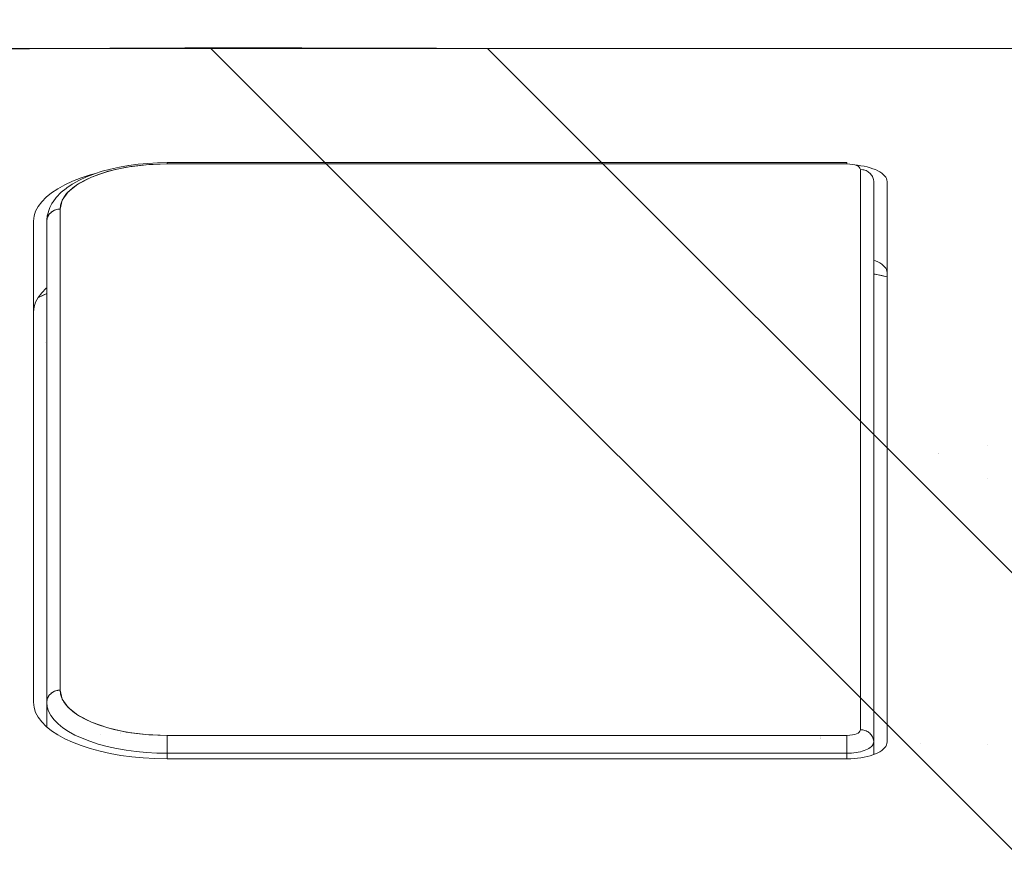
# Model space of a CAD drawing. Header units: inches. Extents: x -420 to -276, y -52 to 18.
# Tile 126 of 187: x -340.241 to -339.662, y 13.001 to 13.501. Entities that reach past the tile are written whole.
import ezdxf

# ---------------------------------------------------------------- set-up
doc = ezdxf.new("R2010")
doc.units = ezdxf.units.IN
doc.header["$LTSCALE"] = 32
doc.header["$MEASUREMENT"] = 0
doc.linetypes.add('Dash Style-1', pattern=[0.083328, 0.041656, -0.041672])
for name, color, linetype, lineweight in [('DashLineFill', 7, 'Dash Style-1', 13), ('Drawing', 7, 'Continuous', 18), ('None', 7, 'Continuous', 18)]:
    doc.layers.add(name, color=color, linetype=linetype, lineweight=lineweight)

# ---------------------------------------------------------------- blocks, each defined once
blk = doc.blocks.new('TiMotion_Handset (2D)')
at = {"layer": 'DashLineFill', "linetype": 'Continuous', "lineweight": 13}
h = blk.add_hatch(dxfattribs=at)
h.set_pattern_fill('Steel', color=253, style=0, pattern_type=2)
h.set_pattern_definition([(45, (0, 0), (-1.61301565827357, 1.935715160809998), []), (45, (-1.0608, 1.0608), (-0.4723460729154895, 0.4167612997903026), [])])
h.paths.add_polyline_path([(-0.5650679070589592, 2.440944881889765), (-0.5636889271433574, 2.443168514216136), (-0.5621892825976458, 2.445271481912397), (-0.5605689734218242, 2.447253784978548), (-0.5588279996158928, 2.449115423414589), (-0.5569663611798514, 2.45085639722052), (-0.5549840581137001, 2.452476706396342), (-0.5528810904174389, 2.453976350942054), (-0.5506574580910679, 2.455355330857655), (-0.5483514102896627, 2.456591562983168), (-0.5460011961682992, 2.457662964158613), (-0.543606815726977, 2.458569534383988), (-0.5411682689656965, 2.459311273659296), (-0.5386855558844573, 2.459888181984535), (-0.5361586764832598, 2.460300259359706), (-0.5335876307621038, 2.460547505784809), (-0.5309724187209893, 2.460629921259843), (0.4425815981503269, 2.460629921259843), (0.4451968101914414, 2.460547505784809), (0.4477678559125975, 2.460300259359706), (0.450294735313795, 2.459888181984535), (0.4527774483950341, 2.459311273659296), (0.4552159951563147, 2.458569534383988), (0.4576103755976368, 2.457662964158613), (0.4599605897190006, 2.456591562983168), (0.4622666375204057, 2.455355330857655), (0.4644902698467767, 2.453976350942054), (0.4665932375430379, 2.452476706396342), (0.4685755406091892, 2.45085639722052), (0.4704371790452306, 2.449115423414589), (0.472178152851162, 2.447253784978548), (0.4737984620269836, 2.445271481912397), (0.4752981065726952, 2.443168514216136), (0.4766770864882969, 2.440944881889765), (0.4779133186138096, 2.43863883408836), (0.478984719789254, 2.436288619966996), (0.47989129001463, 2.433894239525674), (0.4806330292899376, 2.431455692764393), (0.4812099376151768, 2.428972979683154), (0.4816220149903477, 2.426446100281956), (0.4818692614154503, 2.423875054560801), (0.4819516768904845, 2.421259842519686), (0.4819516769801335, 1.765582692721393), (0.4825163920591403, 1.763951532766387), (0.4830058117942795, 1.762300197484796), (0.4834199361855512, 1.760628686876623), (0.4837587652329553, 1.758937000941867), (0.4840222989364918, 1.757225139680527), (0.4842105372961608, 1.755493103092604), (0.4843234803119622, 1.753740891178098), (0.484361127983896, 1.751968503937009), (0.484361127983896, -1.751965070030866), (0.4842787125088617, -1.75458028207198), (0.4840314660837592, -1.757151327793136), (0.4836193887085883, -1.759678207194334), (0.483042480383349, -1.762160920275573), (0.4823007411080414, -1.764599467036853), (0.4813941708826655, -1.766993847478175), (0.4803227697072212, -1.769344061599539), (0.4790865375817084, -1.771650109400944), (0.4777075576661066, -1.773873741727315), (0.4762079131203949, -1.775976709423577), (0.4745876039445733, -1.777959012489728), (0.4728466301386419, -1.779820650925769), (0.4709849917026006, -1.781561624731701), (0.4690026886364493, -1.783181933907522), (0.4668997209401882, -1.784681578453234), (0.4646760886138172, -1.786060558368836), (0.4623700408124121, -1.787296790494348), (0.4600198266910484, -1.788368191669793), (0.4576254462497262, -1.789274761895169), (0.4551868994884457, -1.790016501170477), (0.4527041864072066, -1.790593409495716), (0.4501773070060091, -1.791005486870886), (0.447606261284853, -1.791252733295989), (0.4449910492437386, -1.791335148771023), (-1.79051826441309, -1.791335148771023), (-1.793133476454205, -1.791252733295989), (-1.795704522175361, -1.791005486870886), (-1.798231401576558, -1.790593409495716), (-1.800714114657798, -1.790016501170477), (-1.803152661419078, -1.789274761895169), (-1.8055470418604, -1.788368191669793), (-1.807897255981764, -1.787296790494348), (-1.810203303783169, -1.786060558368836), (-1.81242693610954, -1.784681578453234), (-1.814529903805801, -1.783181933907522), (-1.816512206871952, -1.781561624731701), (-1.818373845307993, -1.779820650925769), (-1.820114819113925, -1.777959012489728), (-1.821735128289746, -1.775976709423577), (-1.823234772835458, -1.773873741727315), (-1.82461375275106, -1.771650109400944), (-1.825849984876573, -1.769344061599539), (-1.826921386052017, -1.766993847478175), (-1.827827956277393, -1.764599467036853), (-1.828569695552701, -1.762160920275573), (-1.82914660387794, -1.759678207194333), (-1.829558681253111, -1.757151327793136), (-1.829805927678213, -1.75458028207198), (-1.829888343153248, -1.751965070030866), (-1.829888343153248, 1.751968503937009), (-1.829805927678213, 1.754583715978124), (-1.829558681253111, 1.75715476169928), (-1.82914660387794, 1.759681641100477), (-1.828569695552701, 1.762164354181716), (-1.827827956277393, 1.764602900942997), (-1.826921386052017, 1.766997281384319), (-1.825849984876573, 1.769347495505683), (-1.82461375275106, 1.771653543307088), (-1.823234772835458, 1.773877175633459), (-1.821735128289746, 1.77598014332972), (-1.820114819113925, 1.777962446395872), (-1.818373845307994, 1.779824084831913), (-1.816512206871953, 1.781565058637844), (-1.814529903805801, 1.783185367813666), (-1.81242693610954, 1.784685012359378), (-1.810203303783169, 1.786063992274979), (-1.807897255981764, 1.787300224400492), (-1.8055470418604, 1.788371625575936), (-1.803152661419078, 1.789278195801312), (-1.800714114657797, 1.79001993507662), (-1.798231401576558, 1.790596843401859), (-1.795704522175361, 1.79100892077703), (-1.793133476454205, 1.791256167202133), (-1.79051826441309, 1.791338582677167), (-0.5703424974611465, 1.791338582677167), (-0.5703424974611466, 2.421259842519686), (-0.5702600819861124, 2.423875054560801), (-0.5700128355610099, 2.426446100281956), (-0.569600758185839, 2.428972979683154), (-0.5690238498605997, 2.431455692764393), (-0.5682821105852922, 2.433894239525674), (-0.5673755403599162, 2.436288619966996), (-0.5663041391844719, 2.43863883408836)])
at = {"layer": 'DashLineFill'}
blk.add_open_spline([(-0.5650679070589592, 2.440944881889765), (-0.559793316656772, 2.450080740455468), (-0.5415215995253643, 2.460629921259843), (-0.04419541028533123, 2.460629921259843), (0.4531307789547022, 2.460629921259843), (0.4714024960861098, 2.450080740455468), (0.4819516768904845, 2.431809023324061), (0.4819516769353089, 2.09342126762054), (0.4819516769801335, 1.765582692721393), (0.484361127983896, 1.759098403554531), (0.484361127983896, 1.716953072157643e-06), (0.484361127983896, -1.76251425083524), (0.473811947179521, -1.780785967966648), (0.4555402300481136, -1.791335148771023), (-0.672763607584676, -1.791335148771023), (-1.801067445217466, -1.791335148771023), (-1.819339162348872, -1.780785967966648), (-1.829888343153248, -1.76251425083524), (-1.829888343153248, 1.716953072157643e-06), (-1.829888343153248, 1.762517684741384), (-1.819339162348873, 1.780789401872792), (-1.801067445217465, 1.791338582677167), (-1.180430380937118, 1.791338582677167), (-0.5703424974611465, 1.791338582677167), (-0.5703424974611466, 2.106299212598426), (-0.5703424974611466, 2.431809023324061), (-0.5650679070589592, 2.440944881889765)], degree=2, knots=[0, 0, 0, 0.001659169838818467, 0.003318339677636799, 0.07987838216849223, 0.08153755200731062, 0.08319672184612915, 0.08485589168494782, 0.1364181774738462, 0.1364181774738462, 0.1375061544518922, 0.4048450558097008, 0.4064547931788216, 0.4080645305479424, 0.4096742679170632, 0.5802364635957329, 0.5818462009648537, 0.5834559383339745, 0.5850656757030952, 0.8524045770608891, 0.8540143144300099, 0.8556240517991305, 0.8572337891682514, 0.9503292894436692, 0.9503292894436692, 0.9983902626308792, 1, 1, 1], dxfattribs=at)
at = {"layer": 'Drawing', "color": 7, "linetype": 'Continuous'}
for p, q in [((0.484361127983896, -1.718944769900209), (0.484361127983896, 1.633858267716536)), ((0.08831333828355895, 1.609306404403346), (0.09105017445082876, 1.611382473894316)), ((0.09105017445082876, 1.611382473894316), (0.09385250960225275, 1.612892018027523)), ((0.09385250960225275, 1.612892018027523), (0.09669944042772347, 1.613823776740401)), ((0.09669944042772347, 1.613823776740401), (0.09983108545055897, 1.614173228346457)), ((0.3826858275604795, 1.614173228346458), (0.09983108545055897, 1.614173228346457)), ((0.3291637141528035, 1.614173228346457), (0.3294250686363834, 1.614170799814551)), ((0.3294250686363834, 1.614170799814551), (0.332295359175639, 1.613823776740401)), ((0.332295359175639, 1.613823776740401), (0.3351422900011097, 1.612892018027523)), ((0.3351422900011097, 1.612892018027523), (0.3379446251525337, 1.611382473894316)), ((0.3376868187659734, 1.611521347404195), (0.3393283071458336, 1.608233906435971)), ((0.3379446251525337, 1.611382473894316), (0.3406814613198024, 1.609306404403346)), ((0.3826858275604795, 1.614173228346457), (0.3858174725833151, 1.613823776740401)), ((0.3858174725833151, 1.613823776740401), (0.3886644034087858, 1.612892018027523)), ((0.3886644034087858, 1.612892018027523), (0.3914667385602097, 1.611382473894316)), ((0.3914667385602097, 1.611382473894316), (0.3942035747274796, 1.609306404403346)), ((0.08311718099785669, 1.603520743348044), (0.085662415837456, 1.606679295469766)), ((0.085662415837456, 1.606679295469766), (0.08831333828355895, 1.609306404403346)), ((0.3393283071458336, 1.608233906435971), (0.340143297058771, 1.606299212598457)), ((0.3406814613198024, 1.609306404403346), (0.3433323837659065, 1.606679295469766)), ((0.3433323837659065, 1.606679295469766), (0.3436386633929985, 1.606299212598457)), ((0.3942035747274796, 1.609306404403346), (0.3968544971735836, 1.606679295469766)), ((0.3968544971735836, 1.606679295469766), (0.3993997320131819, 1.603520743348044)), ((0.07841878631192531, 1.595707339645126), (0.08069661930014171, 1.599854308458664)), ((0.08069661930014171, 1.599854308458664), (0.08311718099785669, 1.603520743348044)), ((0.3993997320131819, 1.603520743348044), (0.4018202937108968, 1.599854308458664)), ((0.4018202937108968, 1.599854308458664), (0.4040981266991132, 1.595707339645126)), ((0.07630067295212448, 1.59111077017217), (0.07841878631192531, 1.595707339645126)), ((0.4040981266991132, 1.595707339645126), (0.406216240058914, 1.59111077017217)), ((0.07435807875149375, 1.586098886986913), (0.07630067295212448, 1.59111077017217)), ((0.406216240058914, 1.59111077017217), (0.4081588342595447, 1.586098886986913)), ((0.07105599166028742, 1.574981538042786), (0.07260549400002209, 1.580709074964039)), ((0.07260549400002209, 1.580709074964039), (0.07435807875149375, 1.586098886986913)), ((0.4081588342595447, 1.586098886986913), (0.4099114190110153, 1.580709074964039)), ((0.4099114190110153, 1.580709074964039), (0.4105213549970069, 1.57845452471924)), ((0.06972112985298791, 1.568958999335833), (0.07105599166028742, 1.574981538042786)), ((0.06861086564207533, 1.562686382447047), (0.06972112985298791, 1.568958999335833)), ((0.06773348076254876, 1.556210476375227), (0.06861086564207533, 1.562686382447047)), ((0.06709551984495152, 1.549579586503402), (0.06773348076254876, 1.556210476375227)), ((0.06670174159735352, 1.542843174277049), (0.06709551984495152, 1.549579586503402)), ((0.06655405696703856, 1.535433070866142), (0.06670174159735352, 1.542843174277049)), ((0.06655405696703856, 1.135826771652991), (0.06655405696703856, 1.535433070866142)), ((0.06659836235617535, 1.133603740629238), (0.06655405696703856, 1.135826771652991)), ((0.0667164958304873, 1.131582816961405), (0.06659836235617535, 1.133603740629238)), ((0.06690788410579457, 1.129593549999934), (0.0667164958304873, 1.131582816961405)), ((0.06717109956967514, 1.127650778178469), (0.06690788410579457, 1.129593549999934)), ((0.4156090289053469, 1.129593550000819), (0.4153458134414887, 1.127650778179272)), ((0.4157139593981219, 1.130684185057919), (0.4156090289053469, 1.129593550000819)), ((0.06750417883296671, 1.125768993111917), (0.06717109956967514, 1.127650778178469)), ((0.0679046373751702, 1.123962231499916), (0.06750417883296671, 1.125768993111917)), ((0.06836948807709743, 1.122243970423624), (0.0679046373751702, 1.123962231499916)), ((0.414612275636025, 1.123962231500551), (0.4141474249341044, 1.122243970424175)), ((0.414612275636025, 1.123962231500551), (0.415012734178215, 1.125768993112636)), ((0.4153458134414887, 1.127650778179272), (0.415012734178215, 1.125768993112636)), ((0.06889526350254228, 1.120627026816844), (0.06836948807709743, 1.122243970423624)), ((0.06947804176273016, 1.119123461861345), (0.06889526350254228, 1.120627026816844)), ((0.07011347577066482, 1.117744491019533), (0.06947804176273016, 1.119123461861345)), ((0.07079682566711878, 1.11650040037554), (0.07011347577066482, 1.117744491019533)), ((0.3581979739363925, 1.116500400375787), (0.3588813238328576, 1.117744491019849)), ((0.3595167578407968, 1.119123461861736), (0.3588813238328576, 1.117744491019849)), ((0.3598870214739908, 1.120078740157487), (0.3595167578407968, 1.119123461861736)), ((0.4124034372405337, 1.117744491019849), (0.4117200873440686, 1.116500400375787)), ((0.4124034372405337, 1.117744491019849), (0.4130388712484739, 1.119123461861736)), ((0.4130388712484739, 1.119123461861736), (0.4136216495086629, 1.120627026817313)), ((0.4141474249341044, 1.122243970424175), (0.4136216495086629, 1.120627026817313)), ((0.07152299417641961, 1.115400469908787), (0.07079682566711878, 1.11650040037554)), ((0.07228656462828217, 1.114452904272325), (0.07152299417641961, 1.115400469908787)), ((0.07308184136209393, 1.113664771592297), (0.07228656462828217, 1.114452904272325)), ((0.07390289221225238, 1.113041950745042), (0.07308184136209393, 1.113664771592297)), ((0.07474359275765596, 1.112589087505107), (0.07390289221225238, 1.113041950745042)), ((0.07559767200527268, 1.11230955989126), (0.07474359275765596, 1.112589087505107)), ((0.07653716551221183, 1.11220472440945), (0.07559767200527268, 1.11230955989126)), ((0.4059797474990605, 1.11220472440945), (0.07653716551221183, 1.11220472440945)), ((0.3500623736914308, 1.112388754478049), (0.3500060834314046, 1.11220472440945)), ((0.3525360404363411, 1.112205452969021), (0.352457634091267, 1.11220472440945)), ((0.3533971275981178, 1.112309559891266), (0.3525360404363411, 1.112205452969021)), ((0.3542512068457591, 1.11258908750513), (0.3533971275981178, 1.112309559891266)), ((0.3550919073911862, 1.113041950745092), (0.3542512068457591, 1.11258908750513)), ((0.355912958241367, 1.113664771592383), (0.3550919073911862, 1.113041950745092)), ((0.3567082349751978, 1.114452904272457), (0.355912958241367, 1.113664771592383)), ((0.3574718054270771, 1.115400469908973), (0.3567082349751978, 1.114452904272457)), ((0.3574718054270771, 1.115400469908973), (0.3567173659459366, 1.114452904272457)), ((0.3574718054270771, 1.115400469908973), (0.3581979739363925, 1.116500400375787)), ((0.4069192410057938, 1.112309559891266), (0.4059797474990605, 1.11220472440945)), ((0.4077733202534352, 1.11258908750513), (0.4069192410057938, 1.112309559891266)), ((0.4086140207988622, 1.113041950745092), (0.4077733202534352, 1.11258908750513)), ((0.409435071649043, 1.113664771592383), (0.4086140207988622, 1.113041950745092)), ((0.409435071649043, 1.113664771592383), (0.4102303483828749, 1.114452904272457)), ((0.4102303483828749, 1.114452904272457), (0.4109939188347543, 1.115400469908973)), ((0.4117200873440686, 1.116500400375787), (0.4109939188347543, 1.115400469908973))]:
    blk.add_line(p, q, dxfattribs=at)
at = {"layer": 'Drawing'}
for p, q in [((0.337677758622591, 1.611526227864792), (0.3377486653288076, 1.611397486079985)), ((0.3376892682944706, 1.611520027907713), (0.3393838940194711, 1.60811318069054)), ((0.338413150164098, 1.610066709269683), (0.3401507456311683, 1.606299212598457)), ((0.09983108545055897, 1.606299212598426), (0.08535613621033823, 1.606299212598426)), ((0.08958781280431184, 1.602025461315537), (0.09207962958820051, 1.603884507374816)), ((0.09463043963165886, 1.605222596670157), (0.09207962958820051, 1.603884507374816)), ((0.09722082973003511, 1.606029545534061), (0.09463043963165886, 1.605222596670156)), ((0.09983108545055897, 1.606299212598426), (0.09722082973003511, 1.60602954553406)), ((0.09983108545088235, 1.606299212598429), (0.1004530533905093, 1.60626924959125)), ((0.3826858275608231, 1.606299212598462), (0.09983108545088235, 1.606299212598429)), ((0.1004203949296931, 1.606272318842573), (0.09983108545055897, 1.606299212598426)), ((0.1010056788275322, 1.606191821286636), (0.1004203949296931, 1.606272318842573)), ((0.1004530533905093, 1.60626924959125), (0.1010702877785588, 1.606179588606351)), ((0.1015829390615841, 1.606058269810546), (0.1010056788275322, 1.606191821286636)), ((0.1010702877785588, 1.606179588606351), (0.1016780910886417, 1.606030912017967)), ((0.1021482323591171, 1.605872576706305), (0.1015829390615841, 1.606058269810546)), ((0.1016780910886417, 1.606030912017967), (0.1022718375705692, 1.605824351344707)), ((0.1026976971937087, 1.605636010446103), (0.1021482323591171, 1.605872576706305)), ((0.1022718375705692, 1.605824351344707), (0.1028470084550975, 1.60556147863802)), ((0.1032275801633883, 1.605350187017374), (0.1026976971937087, 1.605636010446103)), ((0.1028470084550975, 1.60556147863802), (0.103399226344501, 1.605244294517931)), ((0.1037342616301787, 1.605017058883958), (0.1032275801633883, 1.605350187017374)), ((0.103399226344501, 1.605244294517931), (0.1039242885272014, 1.604875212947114)), ((0.1042142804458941, 1.604638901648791), (0.1037342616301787, 1.605017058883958)), ((0.1039242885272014, 1.604875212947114), (0.1044181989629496, 1.604457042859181)), ((0.1046643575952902, 1.604218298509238), (0.1042142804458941, 1.604638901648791)), ((0.1044181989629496, 1.604457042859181), (0.1048771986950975, 1.603992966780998)), ((0.1050814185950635, 1.603758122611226), (0.1046643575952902, 1.604218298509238)), ((0.1048771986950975, 1.603992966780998), (0.1052977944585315, 1.603486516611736)), ((0.1054626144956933, 1.603261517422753), (0.1050814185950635, 1.603758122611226)), ((0.3113230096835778, 1.60693353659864), (0.3113360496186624, 1.606902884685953)), ((0.3113230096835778, 1.60691197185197), (0.311335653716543, 1.606884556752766)), ((0.3393838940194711, 1.60811318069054), (0.3401454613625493, 1.606299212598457)), ((0.3826858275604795, 1.606299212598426), (0.3832751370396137, 1.606272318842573)), ((0.3833077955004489, 1.606269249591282), (0.3826858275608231, 1.606299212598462)), ((0.3832751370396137, 1.606272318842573), (0.3838604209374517, 1.606191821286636)), ((0.3858844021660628, 1.606002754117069), (0.3832751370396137, 1.606272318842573)), ((0.3839250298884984, 1.606179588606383), (0.3833077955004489, 1.606269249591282)), ((0.3838604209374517, 1.606191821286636), (0.3844376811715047, 1.606058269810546)), ((0.3845328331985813, 1.606030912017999), (0.3839250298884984, 1.606179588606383)), ((0.3844376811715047, 1.606058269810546), (0.3850029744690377, 1.605872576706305)), ((0.3851265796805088, 1.605824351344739), (0.3845328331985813, 1.606030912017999)), ((0.3850029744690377, 1.605872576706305), (0.3855524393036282, 1.605636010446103)), ((0.3857017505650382, 1.605561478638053), (0.3851265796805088, 1.605824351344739)), ((0.3855524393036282, 1.605636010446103), (0.3860823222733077, 1.605350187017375)), ((0.3862539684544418, 1.605244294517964), (0.3857017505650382, 1.605561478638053)), ((0.3864667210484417, 1.605922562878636), (0.3858844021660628, 1.606002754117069)), ((0.3860823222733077, 1.605350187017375), (0.3865890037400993, 1.605017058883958)), ((0.3867790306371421, 1.604875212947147), (0.3862539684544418, 1.605244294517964)), ((0.3870390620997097, 1.605789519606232), (0.3864667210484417, 1.605922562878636)), ((0.3865890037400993, 1.605017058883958), (0.3870690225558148, 1.604638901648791)), ((0.3872729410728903, 1.604457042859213), (0.3867790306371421, 1.604875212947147)), ((0.3896206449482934, 1.604985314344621), (0.3870390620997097, 1.605789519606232)), ((0.3870690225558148, 1.604638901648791), (0.3875190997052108, 1.604218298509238)), ((0.3877319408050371, 1.603992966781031), (0.3872729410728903, 1.604457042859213)), ((0.3875190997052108, 1.604218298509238), (0.3879361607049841, 1.603758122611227)), ((0.3881525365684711, 1.603486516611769), (0.3877319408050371, 1.603992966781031)), ((0.3879361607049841, 1.603758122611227), (0.3883173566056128, 1.603261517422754)), ((0.3901723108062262, 1.604802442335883), (0.3896206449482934, 1.604985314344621)), ((0.3907044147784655, 1.604569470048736), (0.3901723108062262, 1.604802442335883)), ((0.3932313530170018, 1.603243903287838), (0.3907044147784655, 1.604569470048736)), ((0.08485642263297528, 1.596804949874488), (0.08717395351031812, 1.599659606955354)), ((0.08717395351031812, 1.599659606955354), (0.08958781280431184, 1.602025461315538)), ((0.1069673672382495, 1.598425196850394), (0.1016834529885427, 1.597272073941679)), ((0.1023445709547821, 1.597468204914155), (0.1046471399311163, 1.598185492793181)), ((0.1046471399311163, 1.598185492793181), (0.1069673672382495, 1.598425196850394)), ((0.1052977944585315, 1.603486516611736), (0.1056767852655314, 1.602941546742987)), ((0.1058053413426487, 1.602731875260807), (0.1054626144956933, 1.603261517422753)), ((0.1056767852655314, 1.602941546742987), (0.1060112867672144, 1.602362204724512)), ((0.106107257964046, 1.602172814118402), (0.1058053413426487, 1.602731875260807)), ((0.1060112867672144, 1.602362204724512), (0.106298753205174, 1.601752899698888)), ((0.1063663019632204, 1.601588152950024), (0.106107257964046, 1.602172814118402)), ((0.106298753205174, 1.601752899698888), (0.1065369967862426, 1.601118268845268)), ((0.106580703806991, 1.600981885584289), (0.1063663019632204, 1.601588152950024)), ((0.1065369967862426, 1.601118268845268), (0.1067242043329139, 1.600463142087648)), ((0.1067489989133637, 1.600358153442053), (0.106580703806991, 1.600981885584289)), ((0.1067242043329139, 1.600463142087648), (0.106858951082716, 1.59979250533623)), ((0.106870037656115, 1.599721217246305), (0.1067489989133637, 1.600358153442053)), ((0.106858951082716, 1.59979250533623), (0.1069402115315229, 1.599111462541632)), ((0.1069429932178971, 1.599075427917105), (0.106870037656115, 1.599721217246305)), ((0.1069402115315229, 1.599111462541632), (0.1069673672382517, 1.598425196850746)), ((0.1069673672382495, 1.598425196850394), (0.1069429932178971, 1.599075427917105)), ((0.3898221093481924, 1.598425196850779), (0.1069673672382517, 1.598425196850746)), ((0.388531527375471, 1.60294154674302), (0.3881525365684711, 1.603486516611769)), ((0.3883173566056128, 1.603261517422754), (0.3886600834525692, 1.602731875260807)), ((0.388866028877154, 1.602362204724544), (0.388531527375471, 1.60294154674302)), ((0.3886600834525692, 1.602731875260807), (0.3889620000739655, 1.602172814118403)), ((0.3891534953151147, 1.601752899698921), (0.388866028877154, 1.602362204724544)), ((0.3889620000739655, 1.602172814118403), (0.389221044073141, 1.601588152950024)), ((0.3893917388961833, 1.601118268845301), (0.3891534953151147, 1.601752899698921)), ((0.389221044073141, 1.601588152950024), (0.3894354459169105, 1.60098188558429)), ((0.3895789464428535, 1.600463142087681), (0.3893917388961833, 1.601118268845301)), ((0.3894354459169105, 1.60098188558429), (0.3896037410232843, 1.600358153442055)), ((0.3897136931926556, 1.599792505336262), (0.3895789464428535, 1.600463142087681)), ((0.3896037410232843, 1.600358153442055), (0.3897247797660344, 1.599721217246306)), ((0.3897949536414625, 1.599111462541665), (0.3897136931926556, 1.599792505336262)), ((0.3897247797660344, 1.599721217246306), (0.3897977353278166, 1.599075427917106)), ((0.3898221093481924, 1.598425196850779), (0.3897949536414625, 1.599111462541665)), ((0.3897977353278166, 1.599075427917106), (0.3898221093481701, 1.598425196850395)), ((0.3951612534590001, 1.597272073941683), (0.3898221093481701, 1.598425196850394)), ((0.3898221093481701, 1.598425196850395), (0.3921423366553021, 1.598185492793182)), ((0.3921423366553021, 1.598185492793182), (0.3944449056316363, 1.597468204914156)), ((0.3937299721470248, 1.60296781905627), (0.3932313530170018, 1.603243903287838)), ((0.3942002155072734, 1.602646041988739), (0.3937299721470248, 1.60296781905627)), ((0.3966469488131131, 1.600820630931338), (0.3942002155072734, 1.602646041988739)), ((0.3970723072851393, 1.600465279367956), (0.3966469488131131, 1.600820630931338)), ((0.3994296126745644, 1.598154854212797), (0.3970723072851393, 1.600465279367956)), ((0.3998045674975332, 1.597773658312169), (0.3994296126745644, 1.598154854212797)), ((0.08265285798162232, 1.593483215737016), (0.08058003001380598, 1.589719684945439)), ((0.08485642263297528, 1.596804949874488), (0.08265285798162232, 1.593483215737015)), ((0.09678475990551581, 1.593812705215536), (0.09227128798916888, 1.588047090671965)), ((0.09365655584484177, 1.589985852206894), (0.09571658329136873, 1.592523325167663)), ((0.09571658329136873, 1.592523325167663), (0.09786223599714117, 1.59462630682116)), ((0.1016834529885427, 1.597272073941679), (0.09678475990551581, 1.593812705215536)), ((0.09786223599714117, 1.59462630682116), (0.1000771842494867, 1.596278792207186)), ((0.1000771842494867, 1.596278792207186), (0.1023445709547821, 1.597468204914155)), ((0.3944449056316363, 1.597468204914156), (0.3967122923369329, 1.596278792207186)), ((0.4000783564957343, 1.59381270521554), (0.3951612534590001, 1.597272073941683)), ((0.3967122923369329, 1.596278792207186), (0.3989272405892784, 1.594626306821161)), ((0.3989272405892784, 1.594626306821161), (0.4010728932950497, 1.592523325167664)), ((0.3992510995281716, 1.594407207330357), (0.3992666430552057, 1.594383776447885)), ((0.4020540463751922, 1.595002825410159), (0.3998045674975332, 1.597773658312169)), ((0.4045734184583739, 1.588047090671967), (0.4000783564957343, 1.59381270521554)), ((0.4010728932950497, 1.592523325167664), (0.4031329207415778, 1.589985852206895)), ((0.4023738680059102, 1.594604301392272), (0.4020540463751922, 1.595002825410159)), ((0.4023738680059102, 1.594604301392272), (0.4044984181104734, 1.591401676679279)), ((0.08058003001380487, 1.58971968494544), (0.07865371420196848, 1.585543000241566)), ((0.09227128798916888, 1.588047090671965), (0.08814303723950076, 1.579975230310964)), ((0.08985531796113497, 1.583687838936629), (0.09169783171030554, 1.587033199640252)), ((0.09169783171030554, 1.587033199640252), (0.09365655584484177, 1.589985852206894)), ((0.4031329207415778, 1.589985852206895), (0.4050916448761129, 1.587033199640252)), ((0.4047592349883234, 1.590994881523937), (0.4044984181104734, 1.591401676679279)), ((0.4086464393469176, 1.579975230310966), (0.4045734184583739, 1.588047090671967)), ((0.4067432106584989, 1.587392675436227), (0.4047592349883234, 1.590994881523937)), ((0.4050916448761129, 1.587033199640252), (0.4069341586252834, 1.583687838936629)), ((0.4069420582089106, 1.586986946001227), (0.4067432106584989, 1.587392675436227)), ((0.4087714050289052, 1.583020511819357), (0.4069420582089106, 1.586986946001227)), ((0.07529803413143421, 1.576080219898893), (0.07688857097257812, 1.580984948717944)), ((0.07865371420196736, 1.585543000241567), (0.07688857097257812, 1.580984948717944)), ((0.08814303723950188, 1.579975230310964), (0.08985531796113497, 1.583687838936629)), ((0.4069341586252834, 1.583687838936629), (0.4086464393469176, 1.579975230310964)), ((0.4104476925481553, 1.578691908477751), (0.4087714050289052, 1.583020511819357)), ((0.0738942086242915, 1.570866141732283), (0.07529803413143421, 1.576080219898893)), ((0.08083943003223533, 1.5748031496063), (0.08082921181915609, 1.5748031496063)), ((0.08814303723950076, 1.579975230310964), (0.08473172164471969, 1.570337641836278)), ((0.08516021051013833, 1.571563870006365), (0.08657402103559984, 1.575923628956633)), ((0.08631233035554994, 1.5748031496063), (0.08621066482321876, 1.5748031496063)), ((0.08657402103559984, 1.575923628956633), (0.08814303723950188, 1.579975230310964)), ((0.4120577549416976, 1.570206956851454), (0.4086464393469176, 1.579975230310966)), ((0.4086464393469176, 1.579975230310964), (0.4102154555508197, 1.575923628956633)), ((0.4102154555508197, 1.575923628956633), (0.4116292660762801, 1.571563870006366)), ((0.4105686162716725, 1.578332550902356), (0.4104476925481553, 1.578691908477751)), ((0.4120665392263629, 1.573713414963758), (0.4105686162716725, 1.578332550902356)), ((0.07268777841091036, 1.565382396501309), (0.0738942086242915, 1.570866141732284)), ((0.08473172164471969, 1.570337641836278), (0.08229506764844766, 1.559701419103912)), ((0.08391236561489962, 1.566929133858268), (0.08516021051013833, 1.571563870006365)), ((0.4116292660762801, 1.571563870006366), (0.4128771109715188, 1.566929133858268)), ((0.4144944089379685, 1.559527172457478), (0.4120577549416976, 1.570206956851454)), ((0.4120665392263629, 1.573713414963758), (0.4133886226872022, 1.568802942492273)), ((0.07268777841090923, 1.56538239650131), (0.0716879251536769, 1.559670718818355)), ((0.08283998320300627, 1.562054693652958), (0.08391236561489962, 1.566929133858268)), ((0.4128771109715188, 1.566929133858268), (0.4139494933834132, 1.562054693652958)), ((0.4145248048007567, 1.563638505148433), (0.4133886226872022, 1.568802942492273)), ((0.4154664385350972, 1.558259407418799), (0.4145248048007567, 1.563638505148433)), ((0.0709022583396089, 1.553774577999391), (0.07168792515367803, 1.559670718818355)), ((0.08229506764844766, 1.559701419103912), (0.08083307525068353, 1.548066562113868)), ((0.08146080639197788, 1.562992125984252), (0.08144900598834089, 1.562992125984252)), ((0.08190776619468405, 1.562992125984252), (0.08189725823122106, 1.562992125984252)), ((0.08195122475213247, 1.556977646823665), (0.08283998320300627, 1.562054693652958)), ((0.4139494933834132, 1.562054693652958), (0.414838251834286, 1.556977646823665)), ((0.4159564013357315, 1.547935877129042), (0.4144944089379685, 1.559527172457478)), ((0.4154932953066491, 1.558059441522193), (0.4154664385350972, 1.558259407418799)), ((0.4162267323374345, 1.552555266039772), (0.4154932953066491, 1.558059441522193)), ((0.0709022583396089, 1.553774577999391), (0.07033675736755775, 1.54773884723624)), ((0.08075018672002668, 1.546371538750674), (0.08125285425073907, 1.551736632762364)), ((0.08125285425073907, 1.551736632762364), (0.08195122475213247, 1.556977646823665)), ((0.414838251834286, 1.556977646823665), (0.4155366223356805, 1.551736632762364)), ((0.4155366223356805, 1.551736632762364), (0.4160392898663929, 1.546371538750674)), ((0.4167546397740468, 1.546920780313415), (0.4162267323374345, 1.552555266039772)), ((0.06999572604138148, 1.54160946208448), (0.07033675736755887, 1.54773884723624)), ((0.08083307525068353, 1.548066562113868), (0.08034574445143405, 1.535433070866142)), ((0.08044704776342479, 1.540923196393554), (0.08075018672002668, 1.546371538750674)), ((0.4164437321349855, 1.535433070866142), (0.4159564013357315, 1.547935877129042)), ((0.4160392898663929, 1.546371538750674), (0.4163424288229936, 1.540923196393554)), ((0.4170729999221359, 1.541198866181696), (0.4167546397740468, 1.546920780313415)), ((0.0699957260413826, 1.54160946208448), (0.06988175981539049, 1.535433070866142)), ((0.08034574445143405, 1.535433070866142), (0.08044704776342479, 1.540923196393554)), ((0.4163424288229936, 1.540923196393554), (0.4164437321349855, 1.535433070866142)), ((0.4171793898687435, 1.535433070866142), (0.4170729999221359, 1.541198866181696)), ((0.06988175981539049, 1.535433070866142), (0.06655405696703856, 1.535433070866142)), ((0.06988175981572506, 1.535433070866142), (0.06988175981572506, 1.135826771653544)), ((0.0803457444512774, 1.535433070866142), (0.06988175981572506, 1.535433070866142)), ((0.0803457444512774, 1.535433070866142), (0.0803457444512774, 1.135826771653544)), ((0.416443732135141, 1.535433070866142), (0.416443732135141, 1.135826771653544)), ((0.4171814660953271, 1.535433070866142), (0.4164437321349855, 1.535433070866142)), ((0.4171814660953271, 1.135826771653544), (0.4171814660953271, 1.535433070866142)), ((0.07829074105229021, 1.151574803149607), (0.07827078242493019, 1.151574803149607)), ((0.07879552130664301, 1.151574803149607), (0.07877723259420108, 1.151574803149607)), ((0.07925778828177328, 1.151574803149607), (0.07924130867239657, 1.151574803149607)), ((0.07967402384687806, 1.151574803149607), (0.07965947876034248, 1.151574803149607)), ((0.08004106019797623, 1.151574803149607), (0.08002856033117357, 1.151574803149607)), ((0.06988175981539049, 1.135826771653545), (0.06653837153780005, 1.135826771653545)), ((0.06990708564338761, 1.134454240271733), (0.06988175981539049, 1.135826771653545)), ((0.0803457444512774, 1.135826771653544), (0.06988175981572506, 1.135826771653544)), ((0.08034574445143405, 1.135826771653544), (0.08043552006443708, 1.134070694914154)), ((0.4163539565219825, 1.134070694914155), (0.4164437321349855, 1.135826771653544)), ((0.4171814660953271, 1.135826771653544), (0.416443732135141, 1.135826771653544)), ((0.06998287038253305, 1.133092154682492), (0.06990708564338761, 1.134454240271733)), ((0.07010853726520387, 1.131750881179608), (0.06998287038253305, 1.133092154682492)), ((0.07028312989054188, 1.130440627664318), (0.07010853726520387, 1.131750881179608)), ((0.07050531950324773, 1.129171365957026), (0.07028312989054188, 1.130440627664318)), ((0.07077341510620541, 1.127952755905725), (0.07050531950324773, 1.129171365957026)), ((0.08043552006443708, 1.134070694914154), (0.08061849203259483, 1.132535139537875)), ((0.08061849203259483, 1.132535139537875), (0.08089466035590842, 1.131220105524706)), ((0.08089466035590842, 1.131220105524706), (0.08126402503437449, 1.130125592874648)), ((0.08126402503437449, 1.130125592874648), (0.08172658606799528, 1.129251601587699)), ((0.08172658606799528, 1.129251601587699), (0.0822823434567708, 1.128598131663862)), ((0.4145071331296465, 1.128598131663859), (0.415062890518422, 1.129251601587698)), ((0.415062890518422, 1.129251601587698), (0.415525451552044, 1.130125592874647)), ((0.415525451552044, 1.130125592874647), (0.4158948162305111, 1.131220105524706)), ((0.4158948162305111, 1.131220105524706), (0.4161709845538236, 1.132535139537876)), ((0.4161709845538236, 1.132535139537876), (0.4163539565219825, 1.134070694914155)), ((0.07108537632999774, 1.126794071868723), (0.07077341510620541, 1.127952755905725)), ((0.07143882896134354, 1.125704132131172), (0.07108537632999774, 1.126794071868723)), ((0.07183108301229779, 1.124691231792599), (0.07143882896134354, 1.125704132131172)), ((0.07225915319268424, 1.123763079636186), (0.07183108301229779, 1.124691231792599)), ((0.07271978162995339, 1.122926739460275), (0.07225915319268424, 1.123763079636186)), ((0.08238286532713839, 1.123436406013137), (0.08200387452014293, 1.122891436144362)), ((0.0822823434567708, 1.128598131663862), (0.08293129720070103, 1.128165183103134)), ((0.08271736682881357, 1.124015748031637), (0.08238286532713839, 1.123436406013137)), ((0.08300483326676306, 1.124625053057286), (0.08271736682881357, 1.124015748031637)), ((0.08293129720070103, 1.128165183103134), (0.08367344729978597, 1.127952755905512)), ((0.08324307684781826, 1.125259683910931), (0.08300483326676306, 1.124625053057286)), ((0.08343028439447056, 1.125914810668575), (0.08324307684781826, 1.125259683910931)), ((0.08356503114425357, 1.126585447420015), (0.08343028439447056, 1.125914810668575)), ((0.08367344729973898, 1.127952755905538), (0.08356503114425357, 1.126585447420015)), ((0.4131160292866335, 1.127952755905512), (0.08367344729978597, 1.127952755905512)), ((0.411446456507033, 1.122891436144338), (0.4118254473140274, 1.123436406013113)), ((0.4118254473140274, 1.123436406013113), (0.4121599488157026, 1.124015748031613)), ((0.4121599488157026, 1.124015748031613), (0.412447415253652, 1.124625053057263)), ((0.412447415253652, 1.124625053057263), (0.4126856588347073, 1.125259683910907)), ((0.4126856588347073, 1.125259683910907), (0.4128728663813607, 1.125914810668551)), ((0.4128728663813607, 1.125914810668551), (0.4130076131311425, 1.126585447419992)), ((0.4130076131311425, 1.126585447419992), (0.4131160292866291, 1.127952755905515)), ((0.4131160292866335, 1.127952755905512), (0.4138581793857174, 1.128165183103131)), ((0.4138581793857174, 1.128165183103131), (0.4145071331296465, 1.128598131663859)), ((0.07653716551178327, 1.120078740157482), (0.06910777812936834, 1.120078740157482)), ((0.07320946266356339, 1.122188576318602), (0.07271978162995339, 1.122926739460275)), ((0.0737244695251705, 1.121554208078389), (0.07320946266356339, 1.122188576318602)), ((0.07426088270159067, 1.121028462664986), (0.0737244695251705, 1.121554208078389)), ((0.07481461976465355, 1.120615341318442), (0.07426088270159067, 1.121028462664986)), ((0.07538146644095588, 1.120317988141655), (0.07481461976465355, 1.120615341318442)), ((0.07595710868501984, 1.120138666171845), (0.07538146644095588, 1.120317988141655)), ((0.07653716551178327, 1.120078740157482), (0.07595710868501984, 1.120138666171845)), ((0.0777763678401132, 1.120198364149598), (0.07653716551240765, 1.120078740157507)), ((0.4059797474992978, 1.120078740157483), (0.07653716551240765, 1.120078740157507)), ((0.07838417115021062, 1.120347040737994), (0.0777763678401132, 1.120198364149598)), ((0.07897791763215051, 1.120553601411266), (0.07838417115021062, 1.120347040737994)), ((0.07955308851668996, 1.120816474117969), (0.07897791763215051, 1.120553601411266)), ((0.08010530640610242, 1.121133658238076), (0.07955308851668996, 1.120816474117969)), ((0.08063036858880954, 1.121502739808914), (0.08010530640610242, 1.121133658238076)), ((0.08112427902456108, 1.121920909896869), (0.08063036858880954, 1.121502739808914)), ((0.08158327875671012, 1.122384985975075), (0.08112427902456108, 1.121920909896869)), ((0.08200387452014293, 1.122891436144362), (0.08158327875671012, 1.122384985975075)), ((0.351204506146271, 1.117524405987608), (0.3504672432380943, 1.114173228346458)), ((0.3508204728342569, 1.115379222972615), (0.3514443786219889, 1.118394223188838)), ((0.3516516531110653, 1.120078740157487), (0.351204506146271, 1.117524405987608)), ((0.3517218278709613, 1.120078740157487), (0.3514443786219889, 1.118394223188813)), ((0.4059797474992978, 1.120078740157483), (0.4072189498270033, 1.120198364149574)), ((0.4072189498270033, 1.120198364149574), (0.4078267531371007, 1.12034704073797)), ((0.4078267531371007, 1.12034704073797), (0.4084204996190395, 1.120553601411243)), ((0.4084204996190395, 1.120553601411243), (0.4089956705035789, 1.120816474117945)), ((0.4089956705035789, 1.120816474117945), (0.4095478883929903, 1.121133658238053)), ((0.4095478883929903, 1.121133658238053), (0.4100729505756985, 1.12150273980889)), ((0.4100729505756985, 1.12150273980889), (0.4105668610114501, 1.121920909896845)), ((0.4105668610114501, 1.121920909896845), (0.4110258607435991, 1.122384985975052)), ((0.4110258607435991, 1.122384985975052), (0.411446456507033, 1.122891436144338)), ((0.3504672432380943, 1.114173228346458), (0.3499372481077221, 1.11220472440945)), ((0.3500623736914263, 1.112388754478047), (0.3508204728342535, 1.115379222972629)), ((0.07541586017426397, 1.092519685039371), (0.07539951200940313, 1.092519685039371)), ((0.2461301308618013, 1.082294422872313), (0.246127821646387, 1.082247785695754)), ((0.2461658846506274, 1.082074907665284), (0.2461633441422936, 1.082029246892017)), ((0.07528927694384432, 1.053149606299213), (0.07526967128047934, 1.053149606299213)), ((0.2316593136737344, 1.053149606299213), (0.2316397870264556, 1.053149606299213)), ((0.2508771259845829, 1.053149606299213), (0.2508575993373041, 1.053149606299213))]:
    blk.add_line(p, q, dxfattribs=at)
blk = doc.blocks.new('Group-59')
at = {"layer": 'None', "color": 7, "rotation": 270}
blk.add_blockref('TiMotion_Handset (2D)', (61.86220472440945, -30), dxfattribs=at)
blk = doc.blocks.new('SL Credenza Desk Top (2D)-2')
at = {"layer": 'None'}
blk.add_blockref('Group-59', (0, 0), dxfattribs=at)
at = {"layer": 'Drawing', "color": 0, "flags": 1}
for tag in ['Tag', 'Catalog', 'Option1', 'Option2', 'Option3', 'Option4', 'Option5', 'Option6', 'Option7', 'Option8', 'Option9', 'Option10', 'Option11', 'Option12', 'Custom', 'FinishGroup', 'Discount', 'Item2', 'Item3', 'Item6', 'Item9', 'Item10', 'Item12', 'Item13', 'Item16', 'Item19', 'Item20', 'Item21', 'Item22', 'Item23', 'Item24', 'Item25', 'Item8', 'Item18', 'Item1', 'Item4', 'Item5', 'Item7', 'Item11', 'Item14', 'Item15', 'Item17']:
    blk.add_attdef(tag, (12.93943992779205, -0.436896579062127), '', height=0.007086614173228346, dxfattribs=at)

msp = doc.modelspace()

# ---------------------------------------------------------------- block references
at = {"layer": 'Drawing', "rotation": 180}
msp.add_blockref('SL Credenza Desk Top (2D)-2', (-276.7561046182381, -16.99999999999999), dxfattribs=at)

doc.saveas('drawing.dxf')
